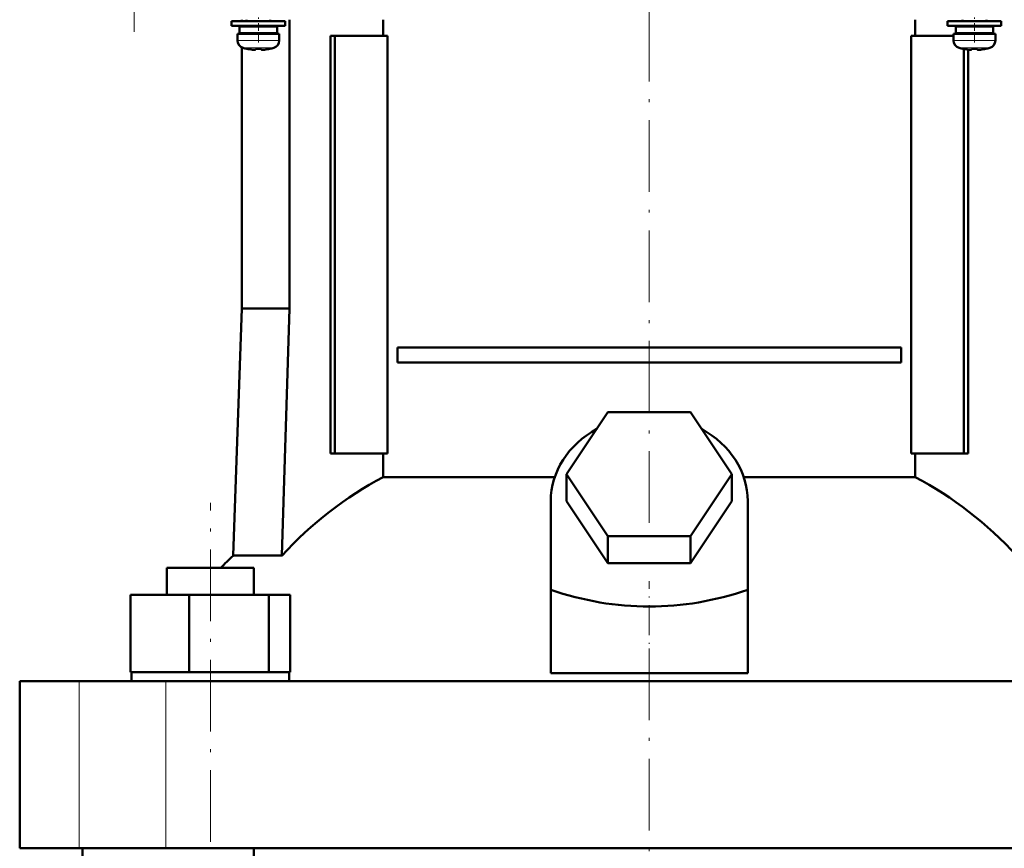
# Model space of a CAD drawing. Extents: x -1438 to 1837, y -1673 to 612.
# Tile 58 of 95: x -129 to 36, y -28 to 110. Entities that reach past the tile are written whole.
import ezdxf

# ---------------------------------------------------------------- set-up
doc = ezdxf.new("R2010")
doc.units = 0
doc.linetypes.add('DASHDOT', pattern=[18.5, 12, -3, 0.5, -3])

msp = doc.modelspace()

# ---------------------------------------------------------------- linework, layer by layer
at = {"color": 7, "linetype": 'DASHDOT', "lineweight": 18}
for p, q in [((-109.51, 300.5), (-109.51, 108.45)), ((-23.21, 26.13), (-23.21, 118.14)), ((-96.75, -101.32), (-96.75, 29.48)), ((-23.21, -99.42), (-23.21, 8.58))]:
    msp.add_line(p, q, dxfattribs=at)
at = {"color": 7, "linetype": 'DASHDOT', "lineweight": 18, "ltscale": 0.104369}
for p, q in [((-88.71, 106.65), (-88.71, 110.82)), ((31.29, 106.65), (31.29, 110.82))]:
    msp.add_line(p, q, dxfattribs=at)
at = {"color": 7, "lineweight": 50}
for p, q in [((-88.71, 110.23), (-93.21, 110.23)), ((-93.21, 109.43), (-93.21, 110.23)), ((-88.71, 109.43), (-93.21, 109.43)), ((-88.71, 109.33), (-91.86, 109.33)), ((-91.86, 108.23), (-91.86, 109.33)), ((-91.51, 110.48), (-91.51, 110.23)), ((-91.51, 109.43), (-91.51, 109.33)), ((-90.71, 110.23), (-90.71, 110.48)), ((-90.71, 109.33), (-90.71, 109.43)), ((-88.71, 110.23), (-84.21, 110.23)), ((-88.71, 109.43), (-84.21, 109.43)), ((-85.56, 109.33), (-88.71, 109.33)), ((-86.71, 110.48), (-86.71, 110.23)), ((-86.71, 109.43), (-86.71, 109.33)), ((-85.56, 109.33), (-85.56, 108.23)), ((-84.21, 109.43), (-84.21, 110.23)), ((-83.51, 110.48), (-83.51, 62.08)), ((-67.8, 107.78), (-67.8, 110.48)), ((21.38, 110.48), (21.38, 107.78)), ((31.29, 110.23), (26.79, 110.23)), ((26.79, 109.43), (26.79, 110.23)), ((31.29, 109.43), (26.79, 109.43)), ((31.29, 109.33), (28.14, 109.33)), ((28.14, 108.23), (28.14, 109.33)), ((29.29, 110.23), (29.29, 110.48)), ((29.29, 109.33), (29.29, 109.43)), ((35.79, 110.23), (31.29, 110.23)), ((35.79, 109.43), (31.29, 109.43)), ((34.44, 109.33), (31.29, 109.33)), ((33.29, 110.48), (33.29, 110.23)), ((33.29, 109.43), (33.29, 109.33)), ((34.44, 109.33), (34.44, 108.23)), ((35.79, 109.43), (35.79, 110.23)), ((-92.21, 108.13), (-88.71, 108.13)), ((-92.21, 107), (-92.21, 108.13)), ((-88.71, 108.23), (-91.86, 108.23)), ((-91.51, 108.23), (-91.51, 108.13)), ((-90.71, 108.13), (-90.71, 108.23)), ((-85.56, 108.23), (-88.71, 108.23)), ((-85.21, 108.13), (-88.71, 108.13)), ((-86.71, 108.23), (-86.71, 108.13)), ((-85.21, 107), (-85.21, 108.13)), ((-75.92, 107.78), (-76.63, 107.78)), ((-76.63, 37.78), (-76.63, 107.78)), ((-67.07, 107.78), (-75.92, 107.78)), ((-75.92, 37.78), (-75.92, 107.78)), ((-67.07, 37.78), (-67.07, 107.78)), ((20.66, 107.78), (20.66, 37.78)), ((27.79, 107.78), (20.66, 107.78)), ((27.79, 108.13), (31.29, 108.13)), ((27.79, 107), (27.79, 108.13)), ((31.29, 108.23), (28.14, 108.23)), ((29.29, 108.13), (29.29, 108.23)), ((34.44, 108.23), (31.29, 108.23)), ((34.79, 108.13), (31.29, 108.13)), ((33.29, 108.23), (33.29, 108.13)), ((34.79, 107), (34.79, 108.13)), ((-91.51, 105.84), (-91.51, 62.08)), ((-90.64, 105.59), (-90.63, 105.6)), ((-89.21, 105.6), (-89.21, 105.45)), ((-88.21, 105.6), (-88.21, 105.45)), ((-86.79, 105.6), (-86.78, 105.59)), ((29.36, 105.59), (29.37, 105.6)), ((29.51, 37.78), (29.51, 105.57)), ((30.21, 105.46), (30.21, 37.78)), ((30.79, 105.6), (30.79, 105.45)), ((31.79, 105.6), (31.79, 105.45)), ((33.21, 105.6), (33.22, 105.59)), ((-91.51, 62.08), (-92.96, 20.64)), ((-83.51, 62.08), (-91.51, 62.08)), ((-83.51, 62.08), (-84.79, 20.64)), ((-65.4, 55.53), (18.98, 55.53)), ((-65.4, 55.53), (-65.4, 53.03)), ((18.98, 55.53), (18.98, 53.03)), ((18.98, 53.03), (-65.4, 53.03)), ((-37.07, 34.28), (-30.14, 44.67)), ((-30.14, 44.67), (-16.28, 44.67)), ((-16.28, 44.67), (-9.35, 34.28)), ((-76.63, 37.78), (-75.92, 37.78)), ((-75.92, 37.78), (-67.07, 37.78)), ((-67.8, 33.8), (-67.8, 37.78)), ((20.66, 37.78), (29.51, 37.78)), ((21.38, 37.78), (21.38, 33.8)), ((29.51, 37.78), (30.21, 37.78)), ((-67.8, 33.8), (-39.04, 33.8)), ((-30.14, 23.88), (-37.07, 34.28)), ((-37.07, 29.78), (-37.07, 34.28)), ((-9.35, 34.28), (-16.28, 23.88)), ((-9.35, 29.78), (-9.35, 34.28)), ((-7.38, 33.8), (21.38, 33.8)), ((-39.71, 14.93), (-39.71, 29.78)), ((-30.14, 19.38), (-37.07, 29.78)), ((-9.35, 29.78), (-16.28, 19.38)), ((-6.71, 14.93), (-6.71, 29.78)), ((-16.28, 23.88), (-30.14, 23.88)), ((-30.14, 19.38), (-30.14, 23.88)), ((-16.28, 19.38), (-16.28, 23.88)), ((-92.96, 20.64), (-84.79, 20.64)), ((-104.05, 18.58), (-101.91, 18.58)), ((-104.05, 14.08), (-104.05, 18.58)), ((-101.91, 18.58), (-89.45, 18.58)), ((-89.45, 14.08), (-89.45, 18.58)), ((-16.28, 19.38), (-30.14, 19.38)), ((-39.71, 0.94), (-39.71, 14.93)), ((-6.71, 0.94), (-6.71, 14.93)), ((-110.13, 14.08), (-100.33, 14.08)), ((-110.13, 1.08), (-110.13, 14.08)), ((-100.33, 14.08), (-86.95, 14.08)), ((-100.33, 1.08), (-100.33, 14.08)), ((-86.95, 1.08), (-86.95, 14.08)), ((-86.95, 14.08), (-83.36, 14.08)), ((-83.36, 1.08), (-83.36, 14.08)), ((-110.13, 1.08), (-109.12, 1.08)), ((-109.95, -0.42), (-109.95, 1.08)), ((-109.12, 1.08), (-101.35, 1.08)), ((-101.35, 1.08), (-100.33, 1.08)), ((-100.33, 1.08), (-98.95, 1.08)), ((-98.95, 1.08), (-88.33, 1.08)), ((-88.33, 1.08), (-86.95, 1.08)), ((-86.95, 1.08), (-86.58, 1.08)), ((-86.58, 1.08), (-83.55, 1.08)), ((-83.73, 1.08), (-83.36, 1.08)), ((-83.55, 1.08), (-83.55, -0.42)), ((-39.71, 0.94), (-23.21, 0.94)), ((-23.21, 0.94), (-6.71, 0.94)), ((-128.71, -0.42), (-118.77, -0.42)), ((-128.71, -28.42), (-128.71, -0.42)), ((-118.77, -0.42), (-104.2, -0.42)), ((-104.2, -0.42), (57.78, -0.42)), ((-118.77, -28.42), (-128.71, -28.42)), ((-104.2, -28.42), (-118.77, -28.42)), ((-118.21, -44.42), (-118.21, -28.42)), ((57.78, -28.42), (-104.2, -28.42)), ((-89.45, -90.42), (-89.45, -28.42))]:
    msp.add_line(p, q, dxfattribs=at)
at = {"color": 7, "lineweight": 18}
for p, q in [((-88.71, 107), (-92.21, 107)), ((-88.71, 105.75), (-91.28, 105.75)), ((-88.68, 107), (-88.71, 107)), ((-88.69, 105.75), (-88.71, 105.75)), ((-86.14, 105.75), (-88.69, 105.75)), ((-88.68, 107), (-85.21, 107)), ((31.29, 107), (27.79, 107)), ((31.29, 105.75), (28.72, 105.75)), ((31.32, 107), (31.29, 107)), ((31.31, 105.75), (31.29, 105.75)), ((33.86, 105.75), (31.31, 105.75)), ((31.32, 107), (34.79, 107)), ((-118.77, -28.42), (-118.77, -0.42)), ((-104.2, -28.42), (-104.2, -0.42))]:
    msp.add_line(p, q, dxfattribs=at)
at = {"color": 7, "linetype": 'DASHDOT', "lineweight": 18, "ltscale": 0.00094223}
for p, q in [((-89.71, 105.45), (-89.71, 105.41)), ((30.29, 105.45), (30.29, 105.41))]:
    msp.add_line(p, q, dxfattribs=at)
at = {"color": 7, "linetype": 'DASHDOT', "lineweight": 18, "ltscale": 0.000794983}
for p, q in [((-87.71, 105.45), (-87.71, 105.42)), ((32.29, 105.45), (32.29, 105.42))]:
    msp.add_line(p, q, dxfattribs=at)
at = {"color": 7, "linetype": 'DASHDOT', "lineweight": 18, "ltscale": 0.419809}
msp.add_line((-23.21, -0.46), (-23.21, 16.33), dxfattribs=at)
at = {"color": 7, "lineweight": 50}
for points in [[(-89.21, 105.45), (-89.21, 105.44), (-89.21, 105.44), (-89.22, 105.44), (-89.24, 105.43), (-89.3, 105.42), (-89.71, 105.45)], [(-88.21, 105.45), (-88.21, 105.44), (-88.2, 105.44), (-88.19, 105.43), (-88.16, 105.43)], [(-88.21, 105.45), (-88.21, 105.44), (-88.2, 105.44), (-88.2, 105.44), (-88.18, 105.43), (-88.13, 105.43), (-87.98, 105.43), (-87.71, 105.45)], [(30.79, 105.45), (30.79, 105.44), (30.79, 105.44), (30.78, 105.44), (30.76, 105.43), (30.7, 105.42), (30.29, 105.45)], [(31.79, 105.45), (31.79, 105.44), (31.8, 105.44), (31.81, 105.43), (31.84, 105.43)], [(31.79, 105.45), (31.79, 105.44), (31.8, 105.44), (31.8, 105.44), (31.82, 105.43), (31.87, 105.43), (32.02, 105.43), (32.29, 105.45)]]:
    msp.add_lwpolyline(points, dxfattribs=at)
for centre, radius, start, end in [((-90.91, 107), 1.3, 180, 253.3985), ((-88.71, 114.38), 9, 253.3985, 257.6222), ((-88.71, 114.38), 9, 282.3778, 286.6016), ((-86.51, 107), 1.3, 286.6016, 360), ((29.09, 107), 1.3, 180, 253.3985), ((31.29, 114.38), 9, 253.3985, 257.6222), ((31.29, 114.38), 9, 282.3778, 286.6016), ((33.49, 107), 1.3, 286.6016, 360), ((-88.71, 114.38), 8.99, 257.6503, 263.6107), ((-88.71, 114.38), 8.99, 257.6503, 263.6107), ((-89.25, 109.46), 4.04, 263.5178, 266.839), ((-88.71, 115.49), 9.9, 267.106, 269.9999), ((-88.71, 115.49), 9.9, 267.106, 269.9999), ((-88.71, 115.49), 9.9, 269.9998, 272.8943), ((-88.71, 115.49), 9.9, 269.9998, 272.8943), ((-88.13, 109), 3.58, 272.1824, 275.7456), ((-88.71, 114.38), 8.99, 276.3897, 282.3492), ((-88.71, 114.38), 8.99, 276.3893, 282.3497), ((31.29, 114.38), 8.99, 257.6503, 263.6107), ((31.29, 114.38), 8.99, 257.6503, 263.6107), ((30.75, 109.46), 4.04, 263.5178, 266.839), ((31.29, 115.49), 9.9, 267.106, 269.9999), ((31.29, 115.49), 9.9, 267.106, 269.9999), ((31.29, 115.49), 9.9, 269.9998, 272.8943), ((31.29, 115.49), 9.9, 269.9998, 272.8943), ((31.87, 109), 3.58, 272.1824, 275.7456), ((31.29, 114.38), 8.99, 276.3897, 282.3492), ((31.29, 114.38), 8.99, 276.3893, 282.3497), ((-43.21, -31.45), 72.02, 133.6854, 136.0088)]:
    msp.add_arc(centre, radius, start, end, dxfattribs=at)
for centre, major_axis, ratio, start_param, end_param in [((-23.21, 29.78), (-16.5, 0), 0.866025, 5.274708, 6.283185), ((-23.21, 29.78), (-16.5, 0), 0.866025, 3.141593, 4.15007), ((-40.87, -31.45), (0, 72.02), 0.882948, 0.43727, 0.762454), ((-5.55, -31.45), (0, 72.02), 0.882948, 5.520731, 5.845916), ((-23.21, 157.98), (0, 145.88), 0.577738, 2.94454, 3.338645)]:
    msp.add_ellipse(centre, major_axis=major_axis, ratio=ratio, start_param=start_param, end_param=end_param, dxfattribs=at)

doc.saveas('drawing.dxf')
